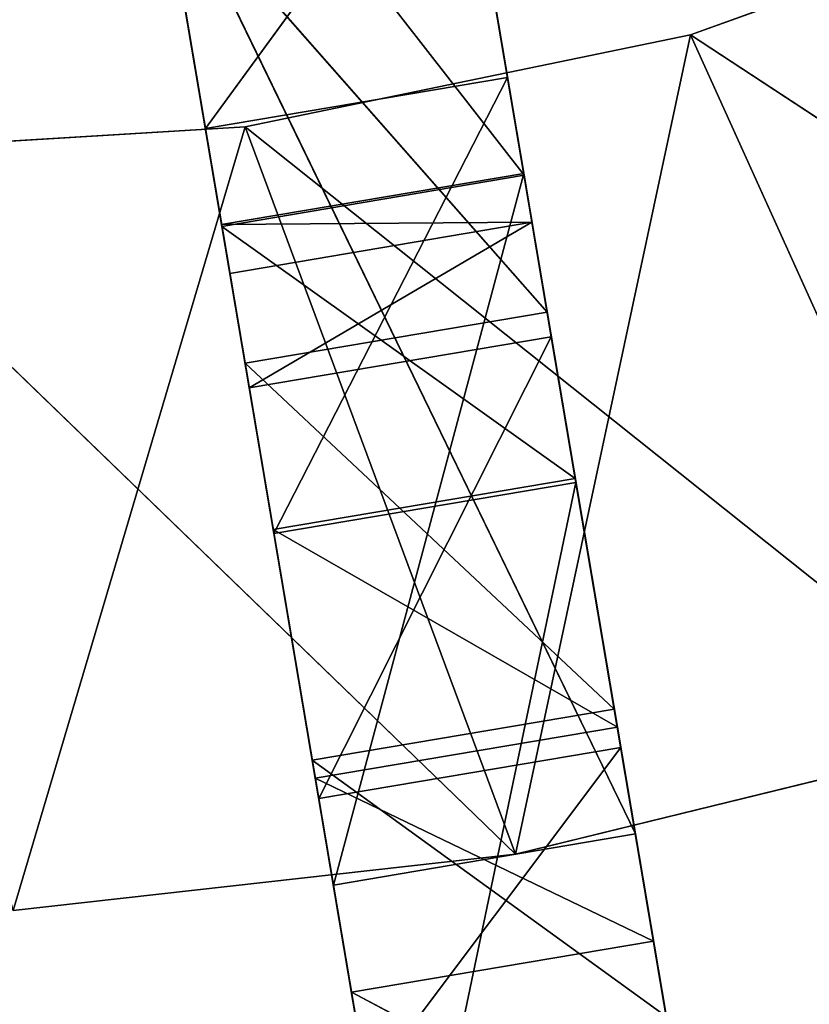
# Model space of a CAD drawing. Extents: x 47 to 276, y 1497 to 1772.
# Tile 31 of 61: x 165 to 182, y 1576 to 1596. Entities that reach past the tile are written whole.
import ezdxf

# ---------------------------------------------------------------- set-up
doc = ezdxf.new("R2010")
doc.units = 0
doc.header["$LTSCALE"] = 25.4
doc.layers.get('0').update_dxf_attribs({"color": 13, "linetype": 'CONTINUOUS'})

# ---------------------------------------------------------------- blocks, each defined once
blk = doc.blocks.new('IKA-A-4171_STL')
at = {"color": 33}
for p, q in [((169.572, 1543.307, 94.158), (167.635, 1543.808, 105.604)), ((167.635, 1543.808, 105.604), (175.734, 1543.307, 95.201)), ((167.635, 1543.808, 105.604), (175.734, 1543.307, 95.201)), ((169.572, 1543.307, 94.158), (167.635, 1543.808, 105.604)), ((173.798, 1543.808, 106.647), (175.734, 1543.307, 95.201)), ((173.798, 1543.808, 106.647), (175.734, 1543.307, 95.201)), ((167.395, 1540.453, 107.022), (169.572, 1543.307, 94.158)), ((167.395, 1540.453, 107.022), (169.572, 1543.307, 94.158)), ((169.572, 1543.307, 94.158), (168.274, 1534.734, 101.827)), ((169.572, 1543.307, 94.158), (168.274, 1534.734, 101.827)), ((170.617, 1541.836, 87.98), (169.572, 1543.307, 94.158)), ((169.572, 1543.307, 94.158), (176.78, 1541.836, 89.022)), ((169.572, 1543.307, 94.158), (176.78, 1541.836, 89.022)), ((169.572, 1543.307, 94.158), (175.734, 1543.307, 95.201)), ((169.572, 1543.307, 94.158), (175.734, 1543.307, 95.201)), ((170.617, 1541.836, 87.98), (169.572, 1543.307, 94.158)), ((173.558, 1540.453, 108.065), (175.734, 1543.307, 95.201)), ((173.558, 1540.453, 108.065), (175.734, 1543.307, 95.201)), ((174.437, 1534.734, 102.87), (175.734, 1543.307, 95.201)), ((174.437, 1534.734, 102.87), (175.734, 1543.307, 95.201)), ((175.734, 1543.307, 95.201), (176.78, 1541.836, 89.022)), ((175.734, 1543.307, 95.201), (176.78, 1541.836, 89.022)), ((170.617, 1541.836, 87.98), (168.274, 1534.734, 101.827)), ((170.617, 1541.836, 87.98), (168.274, 1534.734, 101.827)), ((171.476, 1539.116, 82.908), (170.617, 1541.836, 87.98)), ((170.617, 1541.836, 87.98), (177.638, 1539.116, 83.951)), ((170.617, 1541.836, 87.98), (177.638, 1539.116, 83.951)), ((170.617, 1541.836, 87.98), (176.78, 1541.836, 89.022)), ((170.617, 1541.836, 87.98), (176.78, 1541.836, 89.022)), ((170.617, 1541.836, 87.98), (171.844, 1534.734, 80.732)), ((170.617, 1541.836, 87.98), (171.844, 1534.734, 80.732)), ((171.476, 1539.116, 82.908), (170.617, 1541.836, 87.98)), ((174.437, 1534.734, 102.87), (176.78, 1541.836, 89.022)), ((174.437, 1534.734, 102.87), (176.78, 1541.836, 89.022)), ((176.78, 1541.836, 89.022), (177.638, 1539.116, 83.951)), ((176.78, 1541.836, 89.022), (177.638, 1539.116, 83.951)), ((172.214, 1534.909, 78.547), (171.476, 1539.116, 82.908)), ((171.476, 1539.116, 82.908), (178.376, 1534.909, 79.589)), ((171.476, 1539.116, 82.908), (178.376, 1534.909, 79.589)), ((171.476, 1539.116, 82.908), (177.638, 1539.116, 83.951)), ((171.476, 1539.116, 82.908), (177.638, 1539.116, 83.951)), ((171.476, 1539.116, 82.908), (171.844, 1534.734, 80.732)), ((171.476, 1539.116, 82.908), (171.844, 1534.734, 80.732)), ((172.214, 1534.909, 78.547), (171.476, 1539.116, 82.908)), ((177.638, 1539.116, 83.951), (174.437, 1534.734, 102.87)), ((177.638, 1539.116, 83.951), (174.437, 1534.734, 102.87)), ((177.638, 1539.116, 83.951), (178.376, 1534.909, 79.589)), ((177.638, 1539.116, 83.951), (178.376, 1534.909, 79.589)), ((177.638, 1539.116, 83.951), (178.006, 1534.734, 81.775)), ((177.638, 1539.116, 83.951), (178.006, 1534.734, 81.775)), ((171.844, 1534.734, 80.732), (172.214, 1534.909, 78.547)), ((171.844, 1534.734, 80.732), (172.214, 1534.909, 78.547)), ((173.013, 1527.871, 73.821), (172.214, 1534.909, 78.547)), ((172.214, 1534.909, 78.547), (179.176, 1527.871, 74.863)), ((172.214, 1534.909, 78.547), (179.176, 1527.871, 74.863)), ((172.214, 1534.909, 78.547), (178.376, 1534.909, 79.589)), ((172.214, 1534.909, 78.547), (178.376, 1534.909, 79.589)), ((173.013, 1527.871, 73.821), (172.214, 1534.909, 78.547)), ((178.006, 1534.734, 81.775), (178.376, 1534.909, 79.589)), ((178.006, 1534.734, 81.775), (178.376, 1534.909, 79.589)), ((178.376, 1534.909, 79.589), (179.176, 1527.871, 74.863)), ((178.376, 1534.909, 79.589), (179.176, 1527.871, 74.863)), ((175.561, 1534.734, 81.364), (160.788, 1534.734, 95.629)), ((160.788, 1534.734, 95.629), (170.045, 1534.734, 96.19)), ((175.561, 1534.734, 81.364), (160.788, 1534.734, 95.629)), ((170.045, 1534.734, 96.19), (160.788, 1526.334, 95.629)), ((170.045, 1534.734, 96.19), (160.788, 1526.334, 95.629)), ((160.788, 1534.734, 95.629), (170.045, 1534.734, 96.19)), ((175.561, 1534.734, 81.364), (165.309, 1534.734, 80.216)), ((165.309, 1526.334, 80.216), (175.561, 1534.734, 81.364)), ((165.309, 1526.334, 80.216), (175.561, 1534.734, 81.364)), ((175.561, 1534.734, 81.364), (165.309, 1534.734, 80.216)), ((178.006, 1534.734, 81.775), (168.274, 1534.734, 101.827)), ((168.274, 1534.734, 101.827), (171.844, 1534.734, 80.732)), ((178.006, 1534.734, 81.775), (168.274, 1534.734, 101.827)), ((168.274, 1534.734, 101.827), (171.844, 1534.734, 80.732)), ((185.581, 1534.734, 83.813), (170.045, 1534.734, 96.19)), ((170.045, 1534.734, 96.19), (179.128, 1534.734, 98.062)), ((185.581, 1534.734, 83.813), (170.045, 1534.734, 96.19)), ((175.561, 1534.734, 81.364), (170.045, 1534.734, 96.19)), ((175.561, 1534.734, 81.364), (170.045, 1534.734, 96.19)), ((179.128, 1534.734, 98.062), (170.045, 1526.334, 96.19)), ((179.128, 1534.734, 98.062), (170.045, 1526.334, 96.19)), ((170.045, 1534.734, 96.19), (179.128, 1534.734, 98.062)), ((170.045, 1534.734, 96.19), (170.045, 1526.334, 96.19)), ((170.045, 1534.734, 96.19), (170.045, 1526.334, 96.19)), ((171.844, 1534.734, 80.732), (178.006, 1534.734, 81.775)), ((178.006, 1526.334, 81.775), (171.844, 1534.734, 80.732)), ((171.844, 1534.734, 80.732), (171.844, 1526.334, 80.732)), ((178.006, 1526.334, 81.775), (171.844, 1534.734, 80.732)), ((171.844, 1534.734, 80.732), (178.006, 1534.734, 81.775)), ((171.844, 1534.734, 80.732), (171.844, 1526.334, 80.732)), ((171.844, 1534.734, 80.732), (173.013, 1527.871, 73.821)), ((171.844, 1534.734, 80.732), (173.013, 1527.871, 73.821)), ((178.006, 1534.734, 81.775), (174.437, 1534.734, 102.87)), ((178.006, 1534.734, 81.775), (174.437, 1534.734, 102.87)), ((185.581, 1534.734, 83.813), (175.561, 1534.734, 81.364)), ((175.561, 1526.334, 81.364), (185.581, 1534.734, 83.813)), ((175.561, 1526.334, 81.364), (185.581, 1534.734, 83.813)), ((175.561, 1526.334, 81.364), (175.561, 1534.734, 81.364)), ((185.581, 1534.734, 83.813), (175.561, 1534.734, 81.364)), ((175.561, 1526.334, 81.364), (175.561, 1534.734, 81.364)), ((178.006, 1526.334, 81.775), (178.006, 1534.734, 81.775)), ((178.006, 1534.734, 81.775), (179.176, 1527.871, 74.863)), ((178.006, 1534.734, 81.775), (179.176, 1527.871, 74.863)), ((178.006, 1526.334, 81.775), (178.006, 1534.734, 81.775)), ((195.206, 1534.734, 87.524), (179.128, 1534.734, 98.062)), ((179.128, 1534.734, 98.062), (187.852, 1534.734, 101.209)), ((195.206, 1534.734, 87.524), (179.128, 1534.734, 98.062)), ((185.581, 1534.734, 83.813), (179.128, 1534.734, 98.062)), ((185.581, 1534.734, 83.813), (179.128, 1534.734, 98.062)), ((187.852, 1534.734, 101.209), (179.128, 1526.334, 98.062)), ((187.852, 1534.734, 101.209), (179.128, 1526.334, 98.062)), ((179.128, 1534.734, 98.062), (187.852, 1534.734, 101.209)), ((179.128, 1534.734, 98.062), (179.128, 1526.334, 98.062)), ((179.128, 1534.734, 98.062), (179.128, 1526.334, 98.062)), ((171.844, 1526.334, 80.732), (173.013, 1527.871, 73.821)), ((171.844, 1526.334, 80.732), (173.013, 1527.871, 73.821)), ((178.006, 1526.334, 81.775), (179.176, 1527.871, 74.863)), ((178.006, 1526.334, 81.775), (179.176, 1527.871, 74.863)), ((170.045, 1526.334, 96.19), (160.788, 1526.334, 95.629)), ((170.045, 1526.334, 96.19), (160.788, 1526.334, 95.629)), ((165.309, 1526.334, 80.216), (170.045, 1526.334, 96.19)), ((165.309, 1526.334, 80.216), (170.045, 1526.334, 96.19)), ((165.309, 1526.334, 80.216), (175.561, 1526.334, 81.364)), ((165.309, 1526.334, 80.216), (175.561, 1526.334, 81.364)), ((169.565, 1526.334, 94.197), (175.728, 1526.334, 95.239)), ((171.844, 1526.334, 80.732), (169.565, 1526.334, 94.197)), ((175.896, 1525.237, 94.243), (169.565, 1526.334, 94.197)), ((169.565, 1526.334, 94.197), (169.734, 1525.237, 93.2)), ((175.896, 1525.237, 94.243), (169.565, 1526.334, 94.197)), ((169.565, 1526.334, 94.197), (175.728, 1526.334, 95.239)), ((169.565, 1526.334, 94.197), (169.734, 1525.237, 93.2)), ((171.844, 1526.334, 80.732), (169.565, 1526.334, 94.197)), ((171.844, 1526.334, 80.732), (169.734, 1525.237, 93.2)), ((171.844, 1526.334, 80.732), (169.734, 1525.237, 93.2)), ((175.561, 1526.334, 81.364), (170.045, 1526.334, 96.19)), ((175.561, 1526.334, 81.364), (170.045, 1526.334, 96.19)), ((179.128, 1526.334, 98.062), (170.045, 1526.334, 96.19)), ((179.128, 1526.334, 98.062), (170.045, 1526.334, 96.19)), ((171.844, 1526.334, 80.732), (170.129, 1521.252, 90.867)), ((171.844, 1526.334, 80.732), (170.129, 1521.252, 90.867)), ((171.844, 1526.334, 80.732), (171.545, 1505.055, 82.496)), ((171.844, 1526.334, 80.732), (171.545, 1505.055, 82.496)), ((171.844, 1526.334, 80.732), (178.006, 1526.334, 81.775)), ((175.728, 1526.334, 95.239), (171.844, 1526.334, 80.732)), ((175.728, 1526.334, 95.239), (171.844, 1526.334, 80.732)), ((171.844, 1526.334, 80.732), (178.006, 1526.334, 81.775)), ((174.029, 1515.582, 67.818), (171.844, 1526.334, 80.732)), ((174.029, 1515.582, 67.818), (171.844, 1526.334, 80.732)), ((175.561, 1526.334, 81.364), (179.128, 1526.334, 98.062)), ((175.561, 1526.334, 81.364), (179.128, 1526.334, 98.062)), ((175.561, 1526.334, 81.364), (185.581, 1526.334, 83.813)), ((175.561, 1526.334, 81.364), (185.581, 1526.334, 83.813)), ((175.728, 1526.334, 95.239), (178.006, 1526.334, 81.775)), ((175.896, 1525.237, 94.243), (175.728, 1526.334, 95.239)), ((175.728, 1526.334, 95.239), (178.006, 1526.334, 81.775)), ((175.896, 1525.237, 94.243), (175.728, 1526.334, 95.239)), ((178.006, 1526.334, 81.775), (175.896, 1525.237, 94.243)), ((178.006, 1526.334, 81.775), (175.896, 1525.237, 94.243)), ((178.006, 1526.334, 81.775), (176.291, 1521.252, 91.91)), ((178.006, 1526.334, 81.775), (176.291, 1521.252, 91.91)), ((178.006, 1526.334, 81.775), (180.191, 1515.582, 68.861)), ((178.006, 1526.334, 81.775), (180.191, 1515.582, 68.861)), ((185.581, 1526.334, 83.813), (179.128, 1526.334, 98.062)), ((185.581, 1526.334, 83.813), (179.128, 1526.334, 98.062)), ((187.852, 1526.334, 101.209), (179.128, 1526.334, 98.062)), ((187.852, 1526.334, 101.209), (179.128, 1526.334, 98.062)), ((175.896, 1525.237, 94.243), (169.734, 1525.237, 93.2)), ((169.734, 1525.237, 93.2), (170.129, 1521.252, 90.867)), ((175.896, 1525.237, 94.243), (169.734, 1525.237, 93.2)), ((169.734, 1525.237, 93.2), (170.129, 1521.252, 90.867)), ((170.129, 1521.252, 90.867), (175.896, 1525.237, 94.243)), ((170.129, 1521.252, 90.867), (175.896, 1525.237, 94.243)), ((176.291, 1521.252, 91.91), (175.896, 1525.237, 94.243)), ((176.291, 1521.252, 91.91), (175.896, 1525.237, 94.243)), ((170.129, 1521.252, 90.867), (176.291, 1521.252, 91.91)), ((170.129, 1521.252, 90.867), (176.291, 1521.252, 91.91)), ((170.129, 1521.252, 90.867), (171.545, 1505.055, 82.496)), ((170.129, 1521.252, 90.867), (171.545, 1505.055, 82.496)), ((171.545, 1505.055, 82.496), (176.291, 1521.252, 91.91)), ((171.545, 1505.055, 82.496), (176.291, 1521.252, 91.91)), ((177.708, 1505.055, 83.538), (176.291, 1521.252, 91.91)), ((180.191, 1515.582, 68.861), (176.291, 1521.252, 91.91)), ((177.708, 1505.055, 83.538), (176.291, 1521.252, 91.91)), ((180.191, 1515.582, 68.861), (176.291, 1521.252, 91.91)), ((174.029, 1515.582, 67.818), (171.545, 1505.055, 82.496)), ((174.029, 1515.582, 67.818), (171.545, 1505.055, 82.496)), ((180.191, 1515.582, 68.861), (177.708, 1505.055, 83.538)), ((180.191, 1515.582, 68.861), (177.708, 1505.055, 83.538)), ((171.545, 1505.055, 82.496), (177.708, 1505.055, 83.538)), ((171.545, 1505.055, 82.496), (177.708, 1505.055, 83.538)), ((171.545, 1505.055, 82.496), (172.536, 1491.113, 76.644)), ((171.545, 1505.055, 82.496), (172.536, 1491.113, 76.644)), ((172.536, 1491.113, 76.644), (177.708, 1505.055, 83.538)), ((172.536, 1491.113, 76.644), (177.708, 1505.055, 83.538)), ((178.698, 1491.113, 77.687), (177.708, 1505.055, 83.538)), ((181.469, 1496.084, 61.311), (177.708, 1505.055, 83.538)), ((178.698, 1491.113, 77.687), (177.708, 1505.055, 83.538)), ((181.469, 1496.084, 61.311), (177.708, 1505.055, 83.538)), ((172.473, 1363.272, 77.012), (171.413, 1345.872, 83.277)), ((171.413, 1345.872, 83.277), (178.636, 1363.272, 78.055)), ((171.413, 1345.872, 83.277), (178.636, 1363.272, 78.055)), ((172.473, 1363.272, 77.012), (171.413, 1345.872, 83.277)), ((177.575, 1345.872, 84.32), (178.636, 1363.272, 78.055)), ((177.575, 1345.872, 84.32), (178.636, 1363.272, 78.055)), ((174.727, 1356.653, 63.695), (171.413, 1345.872, 83.277)), ((174.727, 1356.653, 63.695), (171.413, 1345.872, 83.277)), ((171.413, 1345.872, 83.277), (170.043, 1327.638, 91.372)), ((170.043, 1327.638, 91.372), (177.575, 1345.872, 84.32)), ((170.043, 1327.638, 91.372), (177.575, 1345.872, 84.32)), ((171.413, 1345.872, 83.277), (170.043, 1327.638, 91.372)), ((171.413, 1345.872, 83.277), (177.575, 1345.872, 84.32)), ((171.413, 1345.872, 83.277), (177.575, 1345.872, 84.32)), ((173.288, 1340.868, 72.199), (171.413, 1345.872, 83.277)), ((173.288, 1340.868, 72.199), (171.413, 1345.872, 83.277)), ((176.206, 1327.638, 92.414), (177.575, 1345.872, 84.32)), ((176.206, 1327.638, 92.414), (177.575, 1345.872, 84.32)), ((176.794, 1314.11, 88.939), (177.575, 1345.872, 84.32)), ((176.794, 1314.11, 88.939), (177.575, 1345.872, 84.32)), ((179.45, 1340.868, 73.241), (177.575, 1345.872, 84.32)), ((179.45, 1340.868, 73.241), (177.575, 1345.872, 84.32)), ((173.288, 1340.868, 72.199), (170.043, 1327.638, 91.372)), ((173.288, 1340.868, 72.199), (170.043, 1327.638, 91.372)), ((170.631, 1314.11, 87.896), (173.288, 1340.868, 72.199)), ((170.631, 1314.11, 87.896), (173.288, 1340.868, 72.199)), ((173.288, 1340.868, 72.199), (176.794, 1314.11, 88.939)), ((173.288, 1340.868, 72.199), (176.794, 1314.11, 88.939)), ((179.45, 1340.868, 73.241), (176.794, 1314.11, 88.939)), ((179.45, 1340.868, 73.241), (176.794, 1314.11, 88.939)), ((170.043, 1327.638, 91.372), (168.36, 1308.491, 101.32)), ((168.36, 1308.491, 101.32), (176.206, 1327.638, 92.414)), ((168.36, 1308.491, 101.32), (176.206, 1327.638, 92.414)), ((170.043, 1327.638, 91.372), (168.36, 1308.491, 101.32)), ((170.043, 1327.638, 91.372), (176.206, 1327.638, 92.414)), ((170.043, 1327.638, 91.372), (176.206, 1327.638, 92.414)), ((170.631, 1314.11, 87.896), (170.043, 1327.638, 91.372)), ((170.631, 1314.11, 87.896), (170.043, 1327.638, 91.372)), ((174.523, 1308.491, 102.363), (176.206, 1327.638, 92.414)), ((174.523, 1308.491, 102.363), (176.206, 1327.638, 92.414)), ((175.396, 1298.713, 97.198), (176.206, 1327.638, 92.414)), ((175.396, 1298.713, 97.198), (176.206, 1327.638, 92.414)), ((176.794, 1314.11, 88.939), (176.206, 1327.638, 92.414)), ((176.794, 1314.11, 88.939), (176.206, 1327.638, 92.414)), ((170.631, 1314.11, 87.896), (168.36, 1308.491, 101.32)), ((170.631, 1314.11, 87.896), (168.36, 1308.491, 101.32)), ((169.234, 1298.713, 96.155), (170.631, 1314.11, 87.896)), ((169.234, 1298.713, 96.155), (170.631, 1314.11, 87.896)), ((170.631, 1314.11, 87.896), (175.396, 1298.713, 97.198)), ((170.631, 1314.11, 87.896), (175.396, 1298.713, 97.198)), ((170.631, 1314.11, 87.896), (176.794, 1314.11, 88.939)), ((170.631, 1314.11, 87.896), (176.794, 1314.11, 88.939)), ((176.794, 1314.11, 88.939), (175.396, 1298.713, 97.198)), ((176.794, 1314.11, 88.939), (175.396, 1298.713, 97.198)), ((169.234, 1298.713, 96.155), (168.36, 1308.491, 101.32)), ((169.234, 1298.713, 96.155), (168.36, 1308.491, 101.32)), ((175.396, 1298.713, 97.198), (174.523, 1308.491, 102.363)), ((175.396, 1298.713, 97.198), (174.523, 1308.491, 102.363)), ((169.234, 1298.713, 96.155), (165.58, 1279.744, 117.751)), ((169.234, 1298.713, 96.155), (165.58, 1279.744, 117.751)), ((168.218, 1285.223, 102.159), (169.234, 1298.713, 96.155)), ((168.218, 1285.223, 102.159), (169.234, 1298.713, 96.155)), ((169.234, 1298.713, 96.155), (174.381, 1285.223, 103.202)), ((169.234, 1298.713, 96.155), (174.381, 1285.223, 103.202)), ((169.234, 1298.713, 96.155), (175.396, 1298.713, 97.198)), ((169.234, 1298.713, 96.155), (175.396, 1298.713, 97.198)), ((175.396, 1298.713, 97.198), (174.381, 1285.223, 103.202)), ((175.396, 1298.713, 97.198), (174.381, 1285.223, 103.202))]:
    blk.add_line(p, q, dxfattribs=at)
mesh = blk.add_polyface(dxfattribs=at)
corners = [(167.635, 1543.808, 105.604), (169.572, 1543.307, 94.158), (167.395, 1540.453, 107.022)]
mesh.append_faces([[corners[k] for k in face] for face in [(0, 1, 2)]], dxfattribs={"color": 33})
mesh = blk.add_polyface(dxfattribs=at)
corners = [(167.635, 1543.808, 105.604), (175.734, 1543.307, 95.201), (169.572, 1543.307, 94.158)]
mesh.append_faces([[corners[k] for k in face] for face in [(0, 1, 2)]], dxfattribs={"color": 33})
mesh = blk.add_polyface(dxfattribs=at)
corners = [(173.798, 1543.808, 106.647), (175.734, 1543.307, 95.201), (167.635, 1543.808, 105.604)]
mesh.append_faces([[corners[k] for k in face] for face in [(0, 1, 2)]], dxfattribs={"color": 33})
mesh = blk.add_polyface(dxfattribs=at)
corners = [(173.798, 1543.808, 106.647), (173.558, 1540.453, 108.065), (175.734, 1543.307, 95.201)]
mesh.append_faces([[corners[k] for k in face] for face in [(0, 1, 2)]], dxfattribs={"color": 33})
mesh = blk.add_polyface(dxfattribs=at)
corners = [(169.572, 1543.307, 94.158), (168.274, 1534.734, 101.827), (167.395, 1540.453, 107.022)]
mesh.append_faces([[corners[k] for k in face] for face in [(0, 1, 2)]], dxfattribs={"color": 33})
mesh = blk.add_polyface(dxfattribs=at)
corners = [(169.572, 1543.307, 94.158), (170.617, 1541.836, 87.98), (168.274, 1534.734, 101.827)]
mesh.append_faces([[corners[k] for k in face] for face in [(0, 1, 2)]], dxfattribs={"color": 33})
mesh = blk.add_polyface(dxfattribs=at)
corners = [(169.572, 1543.307, 94.158), (176.78, 1541.836, 89.022), (170.617, 1541.836, 87.98)]
mesh.append_faces([[corners[k] for k in face] for face in [(0, 1, 2)]], dxfattribs={"color": 33})
mesh = blk.add_polyface(dxfattribs=at)
corners = [(175.734, 1543.307, 95.201), (176.78, 1541.836, 89.022), (169.572, 1543.307, 94.158)]
mesh.append_faces([[corners[k] for k in face] for face in [(0, 1, 2)]], dxfattribs={"color": 33})
mesh = blk.add_polyface(dxfattribs=at)
corners = [(175.734, 1543.307, 95.201), (173.558, 1540.453, 108.065), (174.437, 1534.734, 102.87)]
mesh.append_faces([[corners[k] for k in face] for face in [(0, 1, 2)]], dxfattribs={"color": 33})
mesh = blk.add_polyface(dxfattribs=at)
corners = [(175.734, 1543.307, 95.201), (174.437, 1534.734, 102.87), (176.78, 1541.836, 89.022)]
mesh.append_faces([[corners[k] for k in face] for face in [(0, 1, 2)]], dxfattribs={"color": 33})
mesh = blk.add_polyface(dxfattribs=at)
corners = [(170.617, 1541.836, 87.98), (171.844, 1534.734, 80.732), (168.274, 1534.734, 101.827)]
mesh.append_faces([[corners[k] for k in face] for face in [(0, 1, 2)]], dxfattribs={"color": 33})
mesh = blk.add_polyface(dxfattribs=at)
corners = [(170.617, 1541.836, 87.98), (177.638, 1539.116, 83.951), (171.476, 1539.116, 82.908)]
mesh.append_faces([[corners[k] for k in face] for face in [(0, 1, 2)]], dxfattribs={"color": 33})
mesh = blk.add_polyface(dxfattribs=at)
corners = [(176.78, 1541.836, 89.022), (177.638, 1539.116, 83.951), (170.617, 1541.836, 87.98)]
mesh.append_faces([[corners[k] for k in face] for face in [(0, 1, 2)]], dxfattribs={"color": 33})
mesh = blk.add_polyface(dxfattribs=at)
corners = [(170.617, 1541.836, 87.98), (171.476, 1539.116, 82.908), (171.844, 1534.734, 80.732)]
mesh.append_faces([[corners[k] for k in face] for face in [(0, 1, 2)]], dxfattribs={"color": 33})
mesh = blk.add_polyface(dxfattribs=at)
corners = [(176.78, 1541.836, 89.022), (174.437, 1534.734, 102.87), (177.638, 1539.116, 83.951)]
mesh.append_faces([[corners[k] for k in face] for face in [(0, 1, 2)]], dxfattribs={"color": 33})
mesh = blk.add_polyface(dxfattribs=at)
corners = [(171.476, 1539.116, 82.908), (178.376, 1534.909, 79.589), (172.214, 1534.909, 78.547)]
mesh.append_faces([[corners[k] for k in face] for face in [(0, 1, 2)]], dxfattribs={"color": 33})
mesh = blk.add_polyface(dxfattribs=at)
corners = [(177.638, 1539.116, 83.951), (178.376, 1534.909, 79.589), (171.476, 1539.116, 82.908)]
mesh.append_faces([[corners[k] for k in face] for face in [(0, 1, 2)]], dxfattribs={"color": 33})
mesh = blk.add_polyface(dxfattribs=at)
corners = [(171.476, 1539.116, 82.908), (172.214, 1534.909, 78.547), (171.844, 1534.734, 80.732)]
mesh.append_faces([[corners[k] for k in face] for face in [(0, 1, 2)]], dxfattribs={"color": 33})
mesh = blk.add_polyface(dxfattribs=at)
corners = [(177.638, 1539.116, 83.951), (174.437, 1534.734, 102.87), (178.006, 1534.734, 81.775)]
mesh.append_faces([[corners[k] for k in face] for face in [(0, 1, 2)]], dxfattribs={"color": 33})
mesh = blk.add_polyface(dxfattribs=at)
corners = [(177.638, 1539.116, 83.951), (178.006, 1534.734, 81.775), (178.376, 1534.909, 79.589)]
mesh.append_faces([[corners[k] for k in face] for face in [(0, 1, 2)]], dxfattribs={"color": 33})
mesh = blk.add_polyface(dxfattribs=at)
corners = [(172.214, 1534.909, 78.547), (173.013, 1527.871, 73.821), (171.844, 1534.734, 80.732)]
mesh.append_faces([[corners[k] for k in face] for face in [(0, 1, 2)]], dxfattribs={"color": 33})
mesh = blk.add_polyface(dxfattribs=at)
corners = [(179.176, 1527.871, 74.863), (173.013, 1527.871, 73.821), (172.214, 1534.909, 78.547)]
mesh.append_faces([[corners[k] for k in face] for face in [(0, 1, 2)]], dxfattribs={"color": 33})
mesh = blk.add_polyface(dxfattribs=at)
corners = [(179.176, 1527.871, 74.863), (172.214, 1534.909, 78.547), (178.376, 1534.909, 79.589)]
mesh.append_faces([[corners[k] for k in face] for face in [(0, 1, 2)]], dxfattribs={"color": 33})
mesh = blk.add_polyface(dxfattribs=at)
corners = [(178.376, 1534.909, 79.589), (178.006, 1534.734, 81.775), (179.176, 1527.871, 74.863)]
mesh.append_faces([[corners[k] for k in face] for face in [(0, 1, 2)]], dxfattribs={"color": 33})
mesh = blk.add_polyface(dxfattribs=at)
corners = [(170.045, 1534.734, 96.19), (175.561, 1534.734, 81.364), (160.788, 1534.734, 95.629)]
mesh.append_faces([[corners[k] for k in face] for face in [(0, 1, 2)]], dxfattribs={"color": 33})
mesh = blk.add_polyface(dxfattribs=at)
corners = [(160.788, 1534.734, 95.629), (175.561, 1534.734, 81.364), (165.309, 1534.734, 80.216)]
mesh.append_faces([[corners[k] for k in face] for face in [(0, 1, 2)]], dxfattribs={"color": 33})
mesh = blk.add_polyface(dxfattribs=at)
corners = [(170.045, 1534.734, 96.19), (160.788, 1526.334, 95.629), (170.045, 1526.334, 96.19)]
mesh.append_faces([[corners[k] for k in face] for face in [(0, 1, 2)]], dxfattribs={"color": 33})
mesh = blk.add_polyface(dxfattribs=at)
corners = [(170.045, 1534.734, 96.19), (160.788, 1534.734, 95.629), (160.788, 1526.334, 95.629)]
mesh.append_faces([[corners[k] for k in face] for face in [(0, 1, 2)]], dxfattribs={"color": 33})
mesh = blk.add_polyface(dxfattribs=at)
corners = [(175.561, 1526.334, 81.364), (165.309, 1526.334, 80.216), (175.561, 1534.734, 81.364)]
mesh.append_faces([[corners[k] for k in face] for face in [(0, 1, 2)]], dxfattribs={"color": 33})
mesh = blk.add_polyface(dxfattribs=at)
corners = [(175.561, 1534.734, 81.364), (165.309, 1526.334, 80.216), (165.309, 1534.734, 80.216)]
mesh.append_faces([[corners[k] for k in face] for face in [(0, 1, 2)]], dxfattribs={"color": 33})
mesh = blk.add_polyface(dxfattribs=at)
corners = [(168.274, 1534.734, 101.827), (171.844, 1534.734, 80.732), (178.006, 1534.734, 81.775)]
mesh.append_faces([[corners[k] for k in face] for face in [(0, 1, 2)]], dxfattribs={"color": 33})
mesh = blk.add_polyface(dxfattribs=at)
corners = [(174.437, 1534.734, 102.87), (168.274, 1534.734, 101.827), (178.006, 1534.734, 81.775)]
mesh.append_faces([[corners[k] for k in face] for face in [(0, 1, 2)]], dxfattribs={"color": 33})
mesh = blk.add_polyface(dxfattribs=at)
corners = [(179.128, 1534.734, 98.062), (185.581, 1534.734, 83.813), (170.045, 1534.734, 96.19)]
mesh.append_faces([[corners[k] for k in face] for face in [(0, 1, 2)]], dxfattribs={"color": 33})
mesh = blk.add_polyface(dxfattribs=at)
corners = [(170.045, 1534.734, 96.19), (185.581, 1534.734, 83.813), (175.561, 1534.734, 81.364)]
mesh.append_faces([[corners[k] for k in face] for face in [(0, 1, 2)]], dxfattribs={"color": 33})
mesh = blk.add_polyface(dxfattribs=at)
corners = [(179.128, 1534.734, 98.062), (170.045, 1526.334, 96.19), (179.128, 1526.334, 98.062)]
mesh.append_faces([[corners[k] for k in face] for face in [(0, 1, 2)]], dxfattribs={"color": 33})
mesh = blk.add_polyface(dxfattribs=at)
corners = [(179.128, 1534.734, 98.062), (170.045, 1534.734, 96.19), (170.045, 1526.334, 96.19)]
mesh.append_faces([[corners[k] for k in face] for face in [(0, 1, 2)]], dxfattribs={"color": 33})
mesh = blk.add_polyface(dxfattribs=at)
corners = [(178.006, 1526.334, 81.775), (171.844, 1534.734, 80.732), (171.844, 1526.334, 80.732)]
mesh.append_faces([[corners[k] for k in face] for face in [(0, 1, 2)]], dxfattribs={"color": 33})
mesh = blk.add_polyface(dxfattribs=at)
corners = [(178.006, 1534.734, 81.775), (171.844, 1534.734, 80.732), (178.006, 1526.334, 81.775)]
mesh.append_faces([[corners[k] for k in face] for face in [(0, 1, 2)]], dxfattribs={"color": 33})
mesh = blk.add_polyface(dxfattribs=at)
corners = [(171.844, 1534.734, 80.732), (173.013, 1527.871, 73.821), (171.844, 1526.334, 80.732)]
mesh.append_faces([[corners[k] for k in face] for face in [(0, 1, 2)]], dxfattribs={"color": 33})
mesh = blk.add_polyface(dxfattribs=at)
corners = [(185.581, 1526.334, 83.813), (175.561, 1526.334, 81.364), (185.581, 1534.734, 83.813)]
mesh.append_faces([[corners[k] for k in face] for face in [(0, 1, 2)]], dxfattribs={"color": 33})
mesh = blk.add_polyface(dxfattribs=at)
corners = [(185.581, 1534.734, 83.813), (175.561, 1526.334, 81.364), (175.561, 1534.734, 81.364)]
mesh.append_faces([[corners[k] for k in face] for face in [(0, 1, 2)]], dxfattribs={"color": 33})
mesh = blk.add_polyface(dxfattribs=at)
corners = [(178.006, 1534.734, 81.775), (178.006, 1526.334, 81.775), (179.176, 1527.871, 74.863)]
mesh.append_faces([[corners[k] for k in face] for face in [(0, 1, 2)]], dxfattribs={"color": 33})
mesh = blk.add_polyface(dxfattribs=at)
corners = [(187.852, 1534.734, 101.209), (195.206, 1534.734, 87.524), (179.128, 1534.734, 98.062)]
mesh.append_faces([[corners[k] for k in face] for face in [(0, 1, 2)]], dxfattribs={"color": 33})
mesh = blk.add_polyface(dxfattribs=at)
corners = [(179.128, 1534.734, 98.062), (195.206, 1534.734, 87.524), (185.581, 1534.734, 83.813)]
mesh.append_faces([[corners[k] for k in face] for face in [(0, 1, 2)]], dxfattribs={"color": 33})
mesh = blk.add_polyface(dxfattribs=at)
corners = [(187.852, 1534.734, 101.209), (179.128, 1526.334, 98.062), (187.852, 1526.334, 101.209)]
mesh.append_faces([[corners[k] for k in face] for face in [(0, 1, 2)]], dxfattribs={"color": 33})
mesh = blk.add_polyface(dxfattribs=at)
corners = [(187.852, 1534.734, 101.209), (179.128, 1534.734, 98.062), (179.128, 1526.334, 98.062)]
mesh.append_faces([[corners[k] for k in face] for face in [(0, 1, 2)]], dxfattribs={"color": 33})
mesh = blk.add_polyface(dxfattribs=at)
corners = [(173.013, 1527.871, 73.821), (174.029, 1515.582, 67.818), (171.844, 1526.334, 80.732)]
mesh.append_faces([[corners[k] for k in face] for face in [(0, 1, 2)]], dxfattribs={"color": 33})
mesh = blk.add_polyface(dxfattribs=at)
corners = [(179.176, 1527.871, 74.863), (178.006, 1526.334, 81.775), (180.191, 1515.582, 68.861)]
mesh.append_faces([[corners[k] for k in face] for face in [(0, 1, 2)]], dxfattribs={"color": 33})
mesh = blk.add_polyface(dxfattribs=at)
corners = [(170.045, 1526.334, 96.19), (160.788, 1526.334, 95.629), (165.309, 1526.334, 80.216)]
mesh.append_faces([[corners[k] for k in face] for face in [(0, 1, 2)]], dxfattribs={"color": 33})
mesh = blk.add_polyface(dxfattribs=at)
corners = [(170.045, 1526.334, 96.19), (165.309, 1526.334, 80.216), (175.561, 1526.334, 81.364)]
mesh.append_faces([[corners[k] for k in face] for face in [(0, 1, 2)]], dxfattribs={"color": 33})
mesh = blk.add_polyface(dxfattribs=at)
corners = [(175.728, 1526.334, 95.239), (171.844, 1526.334, 80.732), (169.565, 1526.334, 94.197)]
mesh.append_faces([[corners[k] for k in face] for face in [(0, 1, 2)]], dxfattribs={"color": 33})
mesh = blk.add_polyface(dxfattribs=at)
corners = [(175.896, 1525.237, 94.243), (169.565, 1526.334, 94.197), (169.734, 1525.237, 93.2)]
mesh.append_faces([[corners[k] for k in face] for face in [(0, 1, 2)]], dxfattribs={"color": 33})
mesh = blk.add_polyface(dxfattribs=at)
corners = [(175.896, 1525.237, 94.243), (175.728, 1526.334, 95.239), (169.565, 1526.334, 94.197)]
mesh.append_faces([[corners[k] for k in face] for face in [(0, 1, 2)]], dxfattribs={"color": 33})
mesh = blk.add_polyface(dxfattribs=at)
corners = [(171.844, 1526.334, 80.732), (169.734, 1525.237, 93.2), (169.565, 1526.334, 94.197)]
mesh.append_faces([[corners[k] for k in face] for face in [(0, 1, 2)]], dxfattribs={"color": 33})
mesh = blk.add_polyface(dxfattribs=at)
corners = [(171.844, 1526.334, 80.732), (170.129, 1521.252, 90.867), (169.734, 1525.237, 93.2)]
mesh.append_faces([[corners[k] for k in face] for face in [(0, 1, 2)]], dxfattribs={"color": 33})
mesh = blk.add_polyface(dxfattribs=at)
corners = [(179.128, 1526.334, 98.062), (170.045, 1526.334, 96.19), (175.561, 1526.334, 81.364)]
mesh.append_faces([[corners[k] for k in face] for face in [(0, 1, 2)]], dxfattribs={"color": 33})
mesh = blk.add_polyface(dxfattribs=at)
corners = [(171.844, 1526.334, 80.732), (171.545, 1505.055, 82.496), (170.129, 1521.252, 90.867)]
mesh.append_faces([[corners[k] for k in face] for face in [(0, 1, 2)]], dxfattribs={"color": 33})
mesh = blk.add_polyface(dxfattribs=at)
corners = [(171.844, 1526.334, 80.732), (174.029, 1515.582, 67.818), (171.545, 1505.055, 82.496)]
mesh.append_faces([[corners[k] for k in face] for face in [(0, 1, 2)]], dxfattribs={"color": 33})
mesh = blk.add_polyface(dxfattribs=at)
corners = [(175.728, 1526.334, 95.239), (178.006, 1526.334, 81.775), (171.844, 1526.334, 80.732)]
mesh.append_faces([[corners[k] for k in face] for face in [(0, 1, 2)]], dxfattribs={"color": 33})
mesh = blk.add_polyface(dxfattribs=at)
corners = [(179.128, 1526.334, 98.062), (175.561, 1526.334, 81.364), (185.581, 1526.334, 83.813)]
mesh.append_faces([[corners[k] for k in face] for face in [(0, 1, 2)]], dxfattribs={"color": 33})
mesh = blk.add_polyface(dxfattribs=at)
corners = [(175.728, 1526.334, 95.239), (175.896, 1525.237, 94.243), (178.006, 1526.334, 81.775)]
mesh.append_faces([[corners[k] for k in face] for face in [(0, 1, 2)]], dxfattribs={"color": 33})
mesh = blk.add_polyface(dxfattribs=at)
corners = [(178.006, 1526.334, 81.775), (175.896, 1525.237, 94.243), (176.291, 1521.252, 91.91)]
mesh.append_faces([[corners[k] for k in face] for face in [(0, 1, 2)]], dxfattribs={"color": 33})
mesh = blk.add_polyface(dxfattribs=at)
corners = [(178.006, 1526.334, 81.775), (176.291, 1521.252, 91.91), (180.191, 1515.582, 68.861)]
mesh.append_faces([[corners[k] for k in face] for face in [(0, 1, 2)]], dxfattribs={"color": 33})
mesh = blk.add_polyface(dxfattribs=at)
corners = [(187.852, 1526.334, 101.209), (179.128, 1526.334, 98.062), (185.581, 1526.334, 83.813)]
mesh.append_faces([[corners[k] for k in face] for face in [(0, 1, 2)]], dxfattribs={"color": 33})
mesh = blk.add_polyface(dxfattribs=at)
corners = [(175.896, 1525.237, 94.243), (169.734, 1525.237, 93.2), (170.129, 1521.252, 90.867)]
mesh.append_faces([[corners[k] for k in face] for face in [(0, 1, 2)]], dxfattribs={"color": 33})
mesh = blk.add_polyface(dxfattribs=at)
corners = [(176.291, 1521.252, 91.91), (175.896, 1525.237, 94.243), (170.129, 1521.252, 90.867)]
mesh.append_faces([[corners[k] for k in face] for face in [(0, 1, 2)]], dxfattribs={"color": 33})
mesh = blk.add_polyface(dxfattribs=at)
corners = [(176.291, 1521.252, 91.91), (170.129, 1521.252, 90.867), (171.545, 1505.055, 82.496)]
mesh.append_faces([[corners[k] for k in face] for face in [(0, 1, 2)]], dxfattribs={"color": 33})
mesh = blk.add_polyface(dxfattribs=at)
corners = [(177.708, 1505.055, 83.538), (176.291, 1521.252, 91.91), (171.545, 1505.055, 82.496)]
mesh.append_faces([[corners[k] for k in face] for face in [(0, 1, 2)]], dxfattribs={"color": 33})
mesh = blk.add_polyface(dxfattribs=at)
corners = [(176.291, 1521.252, 91.91), (177.708, 1505.055, 83.538), (180.191, 1515.582, 68.861)]
mesh.append_faces([[corners[k] for k in face] for face in [(0, 1, 2)]], dxfattribs={"color": 33})
mesh = blk.add_polyface(dxfattribs=at)
corners = [(174.029, 1515.582, 67.818), (172.536, 1491.113, 76.644), (171.545, 1505.055, 82.496)]
mesh.append_faces([[corners[k] for k in face] for face in [(0, 1, 2)]], dxfattribs={"color": 33})
mesh = blk.add_polyface(dxfattribs=at)
corners = [(180.191, 1515.582, 68.861), (177.708, 1505.055, 83.538), (181.469, 1496.084, 61.311)]
mesh.append_faces([[corners[k] for k in face] for face in [(0, 1, 2)]], dxfattribs={"color": 33})
mesh = blk.add_polyface(dxfattribs=at)
corners = [(177.708, 1505.055, 83.538), (171.545, 1505.055, 82.496), (172.536, 1491.113, 76.644)]
mesh.append_faces([[corners[k] for k in face] for face in [(0, 1, 2)]], dxfattribs={"color": 33})
mesh = blk.add_polyface(dxfattribs=at)
corners = [(178.698, 1491.113, 77.687), (177.708, 1505.055, 83.538), (172.536, 1491.113, 76.644)]
mesh.append_faces([[corners[k] for k in face] for face in [(0, 1, 2)]], dxfattribs={"color": 33})
mesh = blk.add_polyface(dxfattribs=at)
corners = [(177.708, 1505.055, 83.538), (178.698, 1491.113, 77.687), (181.469, 1496.084, 61.311)]
mesh.append_faces([[corners[k] for k in face] for face in [(0, 1, 2)]], dxfattribs={"color": 33})
mesh = blk.add_polyface(dxfattribs=at)
corners = [(178.636, 1363.272, 78.055), (172.473, 1363.272, 77.012), (171.413, 1345.872, 83.277)]
mesh.append_faces([[corners[k] for k in face] for face in [(0, 1, 2)]], dxfattribs={"color": 33})
mesh = blk.add_polyface(dxfattribs=at)
corners = [(178.636, 1363.272, 78.055), (171.413, 1345.872, 83.277), (177.575, 1345.872, 84.32)]
mesh.append_faces([[corners[k] for k in face] for face in [(0, 1, 2)]], dxfattribs={"color": 33})
mesh = blk.add_polyface(dxfattribs=at)
corners = [(172.473, 1363.272, 77.012), (174.727, 1356.653, 63.695), (171.413, 1345.872, 83.277)]
mesh.append_faces([[corners[k] for k in face] for face in [(0, 1, 2)]], dxfattribs={"color": 33})
mesh = blk.add_polyface(dxfattribs=at)
corners = [(178.636, 1363.272, 78.055), (177.575, 1345.872, 84.32), (179.45, 1340.868, 73.241)]
mesh.append_faces([[corners[k] for k in face] for face in [(0, 1, 2)]], dxfattribs={"color": 33})
mesh = blk.add_polyface(dxfattribs=at)
corners = [(174.727, 1356.653, 63.695), (173.288, 1340.868, 72.199), (171.413, 1345.872, 83.277)]
mesh.append_faces([[corners[k] for k in face] for face in [(0, 1, 2)]], dxfattribs={"color": 33})
mesh = blk.add_polyface(dxfattribs=at)
corners = [(177.575, 1345.872, 84.32), (171.413, 1345.872, 83.277), (170.043, 1327.638, 91.372)]
mesh.append_faces([[corners[k] for k in face] for face in [(0, 1, 2)]], dxfattribs={"color": 33})
mesh = blk.add_polyface(dxfattribs=at)
corners = [(177.575, 1345.872, 84.32), (170.043, 1327.638, 91.372), (176.206, 1327.638, 92.414)]
mesh.append_faces([[corners[k] for k in face] for face in [(0, 1, 2)]], dxfattribs={"color": 33})
mesh = blk.add_polyface(dxfattribs=at)
corners = [(171.413, 1345.872, 83.277), (173.288, 1340.868, 72.199), (170.043, 1327.638, 91.372)]
mesh.append_faces([[corners[k] for k in face] for face in [(0, 1, 2)]], dxfattribs={"color": 33})
mesh = blk.add_polyface(dxfattribs=at)
corners = [(177.575, 1345.872, 84.32), (176.206, 1327.638, 92.414), (176.794, 1314.11, 88.939)]
mesh.append_faces([[corners[k] for k in face] for face in [(0, 1, 2)]], dxfattribs={"color": 33})
mesh = blk.add_polyface(dxfattribs=at)
corners = [(177.575, 1345.872, 84.32), (176.794, 1314.11, 88.939), (179.45, 1340.868, 73.241)]
mesh.append_faces([[corners[k] for k in face] for face in [(0, 1, 2)]], dxfattribs={"color": 33})
mesh = blk.add_polyface(dxfattribs=at)
corners = [(173.288, 1340.868, 72.199), (170.631, 1314.11, 87.896), (170.043, 1327.638, 91.372)]
mesh.append_faces([[corners[k] for k in face] for face in [(0, 1, 2)]], dxfattribs={"color": 33})
mesh = blk.add_polyface(dxfattribs=at)
corners = [(176.794, 1314.11, 88.939), (170.631, 1314.11, 87.896), (173.288, 1340.868, 72.199)]
mesh.append_faces([[corners[k] for k in face] for face in [(0, 1, 2)]], dxfattribs={"color": 33})
mesh = blk.add_polyface(dxfattribs=at)
corners = [(179.45, 1340.868, 73.241), (176.794, 1314.11, 88.939), (173.288, 1340.868, 72.199)]
mesh.append_faces([[corners[k] for k in face] for face in [(0, 1, 2)]], dxfattribs={"color": 33})
mesh = blk.add_polyface(dxfattribs=at)
corners = [(176.206, 1327.638, 92.414), (170.043, 1327.638, 91.372), (168.36, 1308.491, 101.32)]
mesh.append_faces([[corners[k] for k in face] for face in [(0, 1, 2)]], dxfattribs={"color": 33})
mesh = blk.add_polyface(dxfattribs=at)
corners = [(176.206, 1327.638, 92.414), (168.36, 1308.491, 101.32), (174.523, 1308.491, 102.363)]
mesh.append_faces([[corners[k] for k in face] for face in [(0, 1, 2)]], dxfattribs={"color": 33})
mesh = blk.add_polyface(dxfattribs=at)
corners = [(170.043, 1327.638, 91.372), (170.631, 1314.11, 87.896), (168.36, 1308.491, 101.32)]
mesh.append_faces([[corners[k] for k in face] for face in [(0, 1, 2)]], dxfattribs={"color": 33})
mesh = blk.add_polyface(dxfattribs=at)
corners = [(176.206, 1327.638, 92.414), (174.523, 1308.491, 102.363), (175.396, 1298.713, 97.198)]
mesh.append_faces([[corners[k] for k in face] for face in [(0, 1, 2)]], dxfattribs={"color": 33})
mesh = blk.add_polyface(dxfattribs=at)
corners = [(176.206, 1327.638, 92.414), (175.396, 1298.713, 97.198), (176.794, 1314.11, 88.939)]
mesh.append_faces([[corners[k] for k in face] for face in [(0, 1, 2)]], dxfattribs={"color": 33})
mesh = blk.add_polyface(dxfattribs=at)
corners = [(170.631, 1314.11, 87.896), (169.234, 1298.713, 96.155), (168.36, 1308.491, 101.32)]
mesh.append_faces([[corners[k] for k in face] for face in [(0, 1, 2)]], dxfattribs={"color": 33})
mesh = blk.add_polyface(dxfattribs=at)
corners = [(175.396, 1298.713, 97.198), (169.234, 1298.713, 96.155), (170.631, 1314.11, 87.896)]
mesh.append_faces([[corners[k] for k in face] for face in [(0, 1, 2)]], dxfattribs={"color": 33})
mesh = blk.add_polyface(dxfattribs=at)
corners = [(176.794, 1314.11, 88.939), (175.396, 1298.713, 97.198), (170.631, 1314.11, 87.896)]
mesh.append_faces([[corners[k] for k in face] for face in [(0, 1, 2)]], dxfattribs={"color": 33})
mesh = blk.add_polyface(dxfattribs=at)
corners = [(168.36, 1308.491, 101.32), (169.234, 1298.713, 96.155), (165.58, 1279.744, 117.751)]
mesh.append_faces([[corners[k] for k in face] for face in [(0, 1, 2)]], dxfattribs={"color": 33})
mesh = blk.add_polyface(dxfattribs=at)
corners = [(174.523, 1308.491, 102.363), (174.381, 1285.223, 103.202), (175.396, 1298.713, 97.198)]
mesh.append_faces([[corners[k] for k in face] for face in [(0, 1, 2)]], dxfattribs={"color": 33})
mesh = blk.add_polyface(dxfattribs=at)
corners = [(169.234, 1298.713, 96.155), (168.218, 1285.223, 102.159), (165.58, 1279.744, 117.751)]
mesh.append_faces([[corners[k] for k in face] for face in [(0, 1, 2)]], dxfattribs={"color": 33})
mesh = blk.add_polyface(dxfattribs=at)
corners = [(174.381, 1285.223, 103.202), (168.218, 1285.223, 102.159), (169.234, 1298.713, 96.155)]
mesh.append_faces([[corners[k] for k in face] for face in [(0, 1, 2)]], dxfattribs={"color": 33})
mesh = blk.add_polyface(dxfattribs=at)
corners = [(175.396, 1298.713, 97.198), (174.381, 1285.223, 103.202), (169.234, 1298.713, 96.155)]
mesh.append_faces([[corners[k] for k in face] for face in [(0, 1, 2)]], dxfattribs={"color": 33})

msp = doc.modelspace()

# ---------------------------------------------------------------- block references
at = {"color": 0, "extrusion": (0, 1, -3.33067e-16), "rotation": 180}
msp.add_blockref('IKA-A-4171_STL', (0, 1590.411, 1497.205), dxfattribs=at)

doc.saveas('drawing.dxf')
